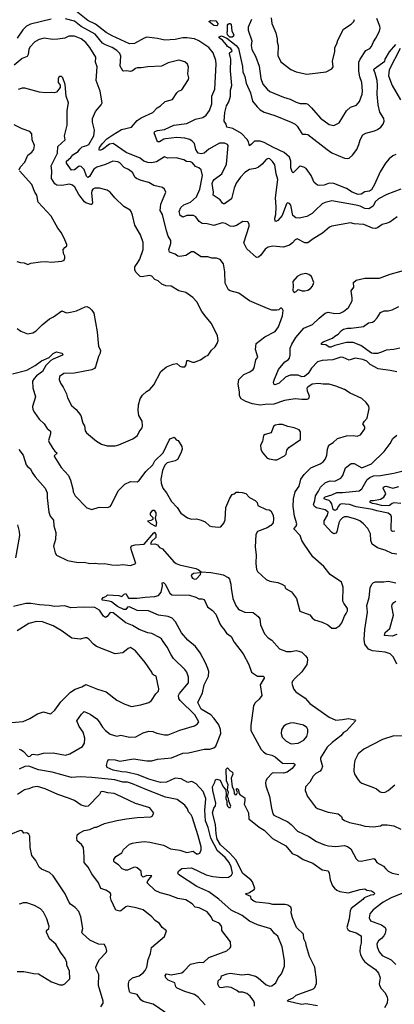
# Model space of a CAD drawing. Extents: x 1443846 to 1577407, y 839182 to 927291.
# Tile 188 of 256: x 1482740 to 1486609, y 885133 to 895283. Entities that reach past the tile are written whole.
import ezdxf

# ---------------------------------------------------------------- set-up
doc = ezdxf.new("R2010")
doc.units = 0

msp = doc.modelspace()

# ---------------------------------------------------------------- linework, layer by layer
at = {"layer": '0CON20XD'}
for points in [[(1486675, 893536), (1486531, 893479), (1486445, 893435), (1486411, 893405), (1486391, 893359), (1486347, 893333), (1486305, 893335), (1486255, 893360), (1486215, 893371), (1485965, 893414), (1485895, 893399), (1485865, 893385), (1485791, 893315), (1485762, 893285), (1485705, 893254), (1485625, 893238), (1485591, 893241), (1485561, 893265), (1485539, 893369), (1485525, 893388), (1485505, 893394), (1485495, 893383), (1485452, 893265), (1485405, 893211), (1485385, 893201), (1485377, 893207), (1485374, 893235), (1485385, 893275), (1485390, 893355), (1485383, 893445), (1485407, 893635), (1485390, 893695), (1485376, 893785), (1485352, 893822), (1485325, 893847), (1485305, 893851), (1485285, 893843), (1485244, 893795), (1485205, 893761), (1485175, 893748), (1485115, 893738), (1485065, 893708), (1485020, 893660), (1484976, 893596), (1484954, 893545), (1484929, 893435), (1484855, 893386), (1484845, 893384), (1484835, 893390), (1484811, 893425), (1484739, 893475), (1484741, 893505), (1484729, 893595), (1484735, 893615), (1484750, 893635), (1484828, 893695), (1484875, 893795), (1484893, 893985), (1484887, 893997), (1484855, 894009), (1484805, 894010), (1484695, 893949), (1484645, 893906), (1484615, 893900), (1484585, 893907), (1484575, 893916), (1484560, 893945), (1484544, 894005), (1484521, 894031), (1484497, 894047), (1484445, 894060), (1484363, 894067), (1484247, 894053), (1484230, 894050), (1484185, 894022), (1484164, 894024), (1484129, 894115), (1484135, 894129), (1484165, 894141), (1484235, 894152), (1484333, 894197), (1484467, 894213), (1484555, 894258), (1484631, 894275), (1484665, 894299), (1484699, 894345), (1484725, 894415), (1484726, 894495), (1484755, 894565), (1484770, 894825), (1484765, 894863), (1484740, 894940), (1484695, 894995), (1484590, 895065), (1484545, 895087), (1484466, 895096), (1484425, 895095), (1484345, 895078), (1484241, 895071), (1484165, 895088), (1484055, 895102), (1484025, 895093), (1483925, 895036), (1483875, 895033), (1483695, 895116), (1483632, 895152), (1483525, 895238), (1483445, 895275), (1483325, 895372)], [(1483065, 895288), (1482851, 895235), (1482811, 895215), (1482773, 895177), (1482715, 895091)], [(1484565, 893458), (1484601, 893535), (1484629, 893675), (1484614, 893735), (1484591, 893755), (1484555, 893768), (1484525, 893808), (1484505, 893818), (1484462, 893822), (1484435, 893838), (1484355, 893859), (1484266, 893856), (1484235, 893870), (1484153, 893817), (1484103, 893807), (1484065, 893809), (1484023, 893823), (1483985, 893854), (1483840, 893915), (1483705, 894006), (1483669, 894001), (1483595, 893945), (1483565, 893935), (1483560, 893945), (1483565, 893965), (1483595, 894006), (1483642, 894055), (1483704, 894096), (1483791, 894149), (1483894, 894175), (1483955, 894244), (1483995, 894271), (1484115, 894325), (1484160, 894375), (1484195, 894394), (1484242, 894438), (1484319, 894461), (1484362, 894528), (1484382, 894545), (1484415, 894558), (1484484, 894665), (1484486, 894685), (1484476, 894725), (1484484, 894794), (1484474, 894824), (1484445, 894848), (1484385, 894864), (1484273, 894837), (1484205, 894804), (1484065, 894798), (1483995, 894786), (1483954, 894786), (1483935, 894779), (1483905, 894756), (1483885, 894750), (1483845, 894757), (1483815, 894752), (1483807, 894757), (1483779, 894805), (1483785, 894907), (1483773, 894935), (1483745, 894966), (1483695, 894997), (1483625, 895022), (1483595, 895040), (1483521, 895135), (1483374, 895214), (1483305, 895266), (1483215, 895291)], [(1484775, 895219), (1484745, 895222), (1484694, 895265), (1484715, 895275), (1484765, 895270), (1484788, 895245), (1484784, 895226), (1484775, 895219)], [(1484911, 895101), (1484887, 895125), (1484882, 895155), (1484888, 895165), (1484887, 895225), (1484892, 895238), (1484905, 895244), (1484915, 895245), (1484925, 895235), (1484931, 895165), (1484951, 895125), (1484948, 895112), (1484935, 895102), (1484911, 895101)], [(1485133, 895285), (1485100, 895205), (1485100, 895175), (1485136, 895065), (1485130, 895015), (1485137, 894975), (1485174, 894905), (1485214, 894805), (1485231, 894675), (1485250, 894619), (1485295, 894565), (1485325, 894541), (1485464, 894484), (1485535, 894463), (1485595, 894431)], [(1485338, 895302), (1485343, 895245), (1485386, 895146), (1485400, 895085), (1485399, 895055), (1485411, 895015), (1485407, 894915), (1485438, 894848), (1485539, 894769), (1485594, 894744), (1485705, 894721), (1485905, 894746), (1485965, 894777), (1485976, 894795), (1485971, 894855), (1485993, 894955), (1485994, 894995), (1486016, 895035), (1486027, 895073), (1486084, 895185), (1486165, 895236), (1486190, 895265), (1486197, 895285)], [(1485595, 894431), (1485635, 894417), (1485697, 894417), (1485715, 894411), (1485755, 894375), (1485845, 894266), (1485935, 894203), (1485985, 894192), (1486040, 894220), (1486115, 894342), (1486155, 894381), (1486219, 894401), (1486249, 894441), (1486276, 894514), (1486279, 894545), (1486275, 894635), (1486252, 894695), (1486243, 894753), (1486244, 894845), (1486255, 894876), (1486314, 894965), (1486356, 894984), (1486375, 895005), (1486393, 895055), (1486419, 895091), (1486456, 895165), (1486463, 895195), (1486461, 895215), (1486427, 895295)], [(1482665, 891633), (1482815, 891671), (1482901, 891719), (1482965, 891765), (1483045, 891802), (1483085, 891843), (1483119, 891859), (1483175, 891846), (1483186, 891835), (1483182, 891825), (1483086, 891784), (1483062, 891768), (1483011, 891719), (1482975, 891655), (1482915, 891610), (1482891, 891585), (1482874, 891555), (1482876, 891486), (1482903, 891395), (1482872, 891295), (1482878, 891265), (1482892, 891235), (1482940, 891165), (1482994, 891115), (1483025, 891069), (1483060, 891040), (1483060, 891015), (1483039, 890945), (1483045, 890923), (1483082, 890862), (1483103, 890833), (1483126, 890815), (1483097, 890785), (1483100, 890775), (1483169, 890665), (1483245, 890583), (1483265, 890535), (1483288, 890448), (1483294, 890414), (1483314, 890375), (1483435, 890250), (1483485, 890234), (1483562, 890258), (1483646, 890254), (1483675, 890264), (1483685, 890277), (1483756, 890425), (1483825, 890494), (1483885, 890521), (1483955, 890519), (1483975, 890534), (1484044, 890625), (1484114, 890695), (1484137, 890735), (1484223, 890817), (1484283, 890947), (1484295, 890961), (1484335, 890978), (1484355, 890952), (1484376, 890946), (1484414, 890884), (1484419, 890855), (1484406, 890814), (1484371, 890749), (1484347, 890735), (1484265, 890715), (1484241, 890691), (1484216, 890635), (1484198, 890545), (1484200, 890505), (1484219, 890455), (1484255, 890406), (1484307, 890317), (1484366, 890255), (1484405, 890196), (1484475, 890146), (1484515, 890134), (1484565, 890136), (1484614, 890124), (1484655, 890107), (1484702, 890065), (1484725, 890057), (1484795, 890050), (1484816, 890054), (1484848, 890092), (1484862, 890128), (1484870, 890255), (1484910, 890350), (1484935, 890387), (1484956, 890394), (1484975, 890412), (1485005, 890413), (1485039, 890409), (1485075, 890397), (1485115, 890358), (1485172, 890325), (1485192, 890305), (1485200, 890275), (1485284, 890235), (1485315, 890230), (1485335, 890218), (1485359, 890175), (1485363, 890137), (1485358, 890095), (1485335, 890067), (1485296, 890044), (1485196, 890005), (1485179, 889975), (1485172, 889845), (1485182, 889765), (1485179, 889675), (1485187, 889615), (1485197, 889595), (1485285, 889512), (1485325, 889496), (1485405, 889480), (1485448, 889465), (1485477, 889445), (1485482, 889425), (1485492, 889415), (1485548, 889385), (1485598, 889315), (1485634, 889184), (1485735, 889146), (1485760, 889115), (1485785, 889096), (1485865, 889072), (1485924, 889044), (1485965, 889010), (1486005, 889010), (1486045, 889038), (1486066, 889065), (1486094, 889135), (1486112, 889162), (1486125, 889188), (1486126, 889214), (1486087, 889267), (1486078, 889288), (1486082, 889432), (1486064, 889484), (1485948, 889565), (1485881, 889645), (1485768, 889745), (1485678, 889875), (1485654, 889915), (1485636, 889965), (1485572, 890035), (1485595, 890062), (1485603, 890085), (1485579, 890165), (1485566, 890265), (1485568, 890345), (1485586, 890414), (1485626, 890475), (1485644, 890546), (1485677, 890593), (1485746, 890664), (1485842, 890705), (1485875, 890724), (1485899, 890755), (1485912, 890795), (1485918, 890855), (1485934, 890896), (1485979, 890925), (1486023, 890965), (1486115, 890992), (1486185, 890997), (1486225, 890991), (1486258, 891002), (1486304, 891065), (1486306, 891085), (1486284, 891116), (1486300, 891145), (1486329, 891175), (1486349, 891275), (1486345, 891300), (1486318, 891338), (1486275, 891376), (1486153, 891433), (1486095, 891472), (1486006, 891506), (1485936, 891524), (1485874, 891524), (1485825, 891532), (1485760, 891525), (1485715, 891495), (1485707, 891483), (1485708, 891455), (1485730, 891405), (1485724, 891375), (1485705, 891368), (1485655, 891366), (1485584, 891374), (1485475, 891356), (1485365, 891318), (1485275, 891316), (1485225, 891308), (1485145, 891321), (1485077, 891347), (1485026, 891375), (1485009, 891405), (1485011, 891445), (1484998, 891525), (1485005, 891572), (1485055, 891626), (1485116, 891654), (1485152, 891678), (1485161, 891695), (1485178, 891775), (1485200, 891805), (1485174, 891884), (1485184, 891945), (1485273, 892015), (1485380, 892070), (1485414, 892115), (1485455, 892230), (1485460, 892285), (1485455, 892300), (1485445, 892308), (1485435, 892310), (1485418, 892292), (1485395, 892288), (1485345, 892288), (1485300, 892305), (1485115, 892386), (1485004, 892464), (1484915, 892487), (1484895, 892499), (1484861, 892565), (1484859, 892685), (1484846, 892765), (1484810, 892810), (1484772, 892825), (1484725, 892826), (1484685, 892839), (1484615, 892837), (1484535, 892890), (1484515, 892888), (1484455, 892852), (1484395, 892842), (1484375, 892846), (1484347, 892865), (1484287, 892887), (1484281, 892915), (1484301, 892975), (1484301, 893005), (1484275, 893051), (1484256, 893105), (1484215, 893273), (1484192, 893315), (1484193, 893347), (1484199, 893381), (1484249, 893505), (1484236, 893536), (1484215, 893553), (1484125, 893572), (1484075, 893606), (1483994, 893625), (1483946, 893645), (1483934, 893655), (1483905, 893709), (1483865, 893740), (1483820, 893760), (1483776, 893806), (1483755, 893819), (1483702, 893825), (1483625, 893789), (1483537, 893763), (1483507, 893743), (1483461, 893665), (1483445, 893655), (1483429, 893669), (1483407, 893737), (1483375, 893770), (1483355, 893771), (1483305, 893734), (1483275, 893733), (1483224, 893805), (1483224, 893825), (1483268, 893862), (1483290, 893890), (1483344, 893925), (1483363, 893947), (1483385, 893973), (1483435, 893985), (1483453, 893997), (1483505, 894085), (1483512, 894145), (1483492, 894225), (1483493, 894265), (1483525, 894337), (1483581, 894405), (1483591, 894425), (1483572, 894545), (1483529, 894655), (1483539, 894795), (1483524, 894845), (1483526, 894895), (1483466, 894995), (1483425, 895047), (1483375, 895087), (1483305, 895113), (1483248, 895112), (1483205, 895091), (1483135, 895082), (1483079, 895079), (1482995, 895091), (1482941, 895079), (1482896, 895055), (1482845, 895000), (1482834, 894976), (1482829, 894925), (1482818, 894902), (1482765, 894884), (1482685, 894814)], [(1486625, 893894), (1486595, 893878), (1486555, 893849), (1486517, 893803), (1486463, 893715), (1486405, 893584), (1486372, 893528), (1486353, 893515), (1486305, 893507), (1486265, 893485), (1486235, 893480), (1486175, 893505), (1486115, 893542), (1485985, 893593), (1485935, 893597), (1485885, 893578), (1485835, 893572), (1485816, 893576), (1485782, 893605), (1485751, 893675), (1485697, 893747), (1485675, 893764), (1485635, 893772), (1485625, 893767), (1485565, 893704), (1485555, 893714), (1485539, 893755), (1485542, 893825), (1485525, 893865), (1485471, 893915), (1485361, 893965), (1485265, 894017), (1485225, 894031), (1485165, 894031), (1485135, 893998), (1485112, 893982), (1485102, 894025), (1485089, 894049), (1485031, 894111), (1484941, 894161), (1484879, 894175), (1484872, 894205), (1484851, 894235), (1484860, 894325), (1484876, 894395), (1484901, 894435), (1484919, 894495), (1484919, 894555), (1484932, 894605), (1484918, 894755), (1484922, 894875), (1484908, 894935), (1484910, 894945), (1484930, 894955), (1484933, 894965), (1484922, 894985), (1484885, 895005), (1484875, 895025), (1484835, 895071), (1484800, 895095), (1484802, 895105), (1484826, 895116), (1484881, 895091), (1484976, 895016), (1484999, 894985), (1485040, 894800), (1485045, 894745), (1485065, 894697), (1485079, 894629), (1485125, 894529), (1485144, 894444), (1485193, 894383), (1485225, 894352), (1485265, 894330), (1485375, 894296), (1485545, 894228), (1485585, 894206), (1485606, 894185), (1485655, 894108), (1485665, 894102), (1485695, 894104), (1485715, 894098), (1485915, 893945), (1485965, 893910), (1486094, 893855), (1486125, 893851), (1486142, 893855), (1486177, 893885), (1486223, 893945), (1486244, 893995), (1486255, 894045), (1486285, 894096), (1486316, 894114), (1486405, 894138), (1486435, 894152), (1486470, 894175), (1486494, 894205), (1486503, 894235), (1486501, 894265), (1486461, 894331), (1486441, 894405), (1486432, 894515), (1486435, 894605), (1486431, 894655), (1486412, 894732), (1486397, 894765), (1486402, 894775), (1486510, 894855), (1486516, 894875), (1486560, 894950), (1486625, 895026)], [(1486669, 894985), (1486557, 894765), (1486550, 894705), (1486585, 894605), (1486674, 894455)], [(1484325, 891733), (1484363, 891737), (1484395, 891711), (1484415, 891704), (1484445, 891703), (1484460, 891725), (1484465, 891768), (1484479, 891769), (1484525, 891751), (1484545, 891751), (1484608, 891775), (1484655, 891811), (1484688, 891825), (1484720, 891875), (1484760, 891910), (1484781, 891945), (1484789, 891975), (1484782, 892022), (1484722, 892152), (1484665, 892215), (1484623, 892275), (1484568, 892375), (1484528, 892418), (1484455, 892471), (1484385, 892489), (1484305, 892534), (1484248, 892538), (1484208, 892555), (1484171, 892591), (1484135, 892604), (1484105, 892640), (1484076, 892644), (1484005, 892632), (1483986, 892636), (1483941, 892681), (1483931, 892705), (1483930, 892735), (1483959, 892781), (1483980, 892815), (1484014, 892914), (1484017, 892985), (1483988, 893065), (1483931, 893165), (1483907, 893267), (1483893, 893305), (1483880, 893320), (1483817, 893357), (1483724, 893445), (1483674, 893504), (1483645, 893524), (1483565, 893546), (1483515, 893547), (1483496, 893535), (1483485, 893517), (1483483, 893495), (1483493, 893395), (1483485, 893379), (1483475, 893379), (1483425, 893395), (1483409, 893405), (1483352, 893482), (1483310, 893555), (1483285, 893578), (1483255, 893586), (1483175, 893573), (1483125, 893576), (1483105, 893589), (1483070, 893645), (1483073, 893723), (1483067, 893775), (1483132, 893905), (1483134, 893975), (1483209, 894045), (1483204, 894085), (1483231, 894195), (1483231, 894345), (1483243, 894427), (1483222, 894495), (1483211, 894615), (1483187, 894685), (1483173, 894697), (1483155, 894698), (1483145, 894690), (1483138, 894672), (1483138, 894635), (1483157, 894607), (1483157, 894583), (1483120, 894535), (1483095, 894528), (1483065, 894532), (1483005, 894528), (1482945, 894537), (1482795, 894577), (1482765, 894577), (1482725, 894564)], [(1482736, 893735), (1482749, 893765), (1482795, 893813), (1482824, 893886), (1482865, 893916), (1482887, 893945), (1482894, 893985), (1482871, 894045), (1482866, 894106), (1482845, 894131), (1482765, 894157), (1482685, 894198)], [(1482711, 892791), (1482748, 892778), (1482786, 892776), (1482825, 892760), (1482855, 892774), (1482955, 892786), (1483015, 892789), (1483065, 892784), (1483175, 892792), (1483200, 892805), (1483206, 892824), (1483207, 892845), (1483194, 892874), (1483188, 892915), (1483207, 892933), (1483227, 892953), (1483227, 892965), (1483208, 893015), (1483171, 893085), (1483134, 893135), (1483066, 893256), (1482932, 893402), (1482917, 893475), (1482898, 893505), (1482865, 893584), (1482739, 893725)], [(1486640, 893250), (1486561, 893195), (1486525, 893180), (1486485, 893172), (1486435, 893138), (1486415, 893131), (1486385, 893134), (1486295, 893171), (1486195, 893179), (1486155, 893189), (1485962, 893155), (1485940, 893145), (1485869, 893081), (1485772, 893025), (1485715, 892982), (1485685, 892984), (1485605, 893022), (1485585, 893012), (1485559, 892981), (1485525, 892957), (1485465, 892939), (1485355, 892949), (1485305, 892937), (1485275, 892916), (1485231, 892855), (1485205, 892834), (1485185, 892831), (1485085, 892919), (1485054, 892984), (1485109, 893155), (1485110, 893175), (1485095, 893199), (1485045, 893201), (1484978, 893162), (1484945, 893151), (1484915, 893154), (1484865, 893181), (1484832, 893188), (1484745, 893161), (1484675, 893179), (1484625, 893183), (1484595, 893203), (1484560, 893250), (1484535, 893264), (1484465, 893263), (1484425, 893248), (1484397, 893265), (1484387, 893305), (1484404, 893345), (1484436, 893374), (1484505, 893401), (1484565, 893458)], [(1486635, 891652), (1486565, 891668), (1486443, 891683), (1486358, 891728), (1486325, 891761), (1486285, 891780), (1486205, 891793), (1486142, 891772), (1486081, 891799), (1486055, 891803), (1485975, 891776), (1485865, 891770), (1485815, 891757), (1485755, 891691), (1485721, 891635), (1485683, 891605), (1485655, 891601), (1485615, 891619), (1485535, 891618), (1485485, 891597), (1485420, 891535), (1485385, 891521), (1485375, 891519), (1485366, 891526), (1485363, 891545), (1485372, 891578), (1485414, 891675), (1485479, 891755), (1485514, 891776), (1485527, 891793), (1485535, 891825), (1485534, 891896), (1485552, 891938), (1485593, 892005), (1485675, 892104), (1485765, 892142), (1485834, 892206), (1485895, 892259), (1485925, 892266), (1485995, 892253), (1486051, 892259), (1486085, 892276), (1486137, 892315), (1486173, 892385), (1486174, 892416), (1486162, 892488), (1486191, 892525), (1486189, 892575), (1486215, 892597), (1486305, 892618), (1486455, 892619), (1486565, 892661), (1486865, 892741)], [(1485575, 892472), (1485595, 892480), (1485615, 892500), (1485657, 892487), (1485685, 892487), (1485715, 892494), (1485745, 892510), (1485763, 892535), (1485777, 892575), (1485753, 892635), (1485726, 892656), (1485694, 892666), (1485645, 892656), (1485605, 892637), (1485561, 892585), (1485566, 892535), (1485560, 892495), (1485563, 892483), (1485575, 892472)], [(1482715, 892099), (1482753, 892073), (1482820, 892045), (1482875, 892056), (1482910, 892075), (1482972, 892138), (1483050, 892200), (1483090, 892220), (1483175, 892282), (1483225, 892261), (1483265, 892266), (1483327, 892283), (1483415, 892324), (1483435, 892326), (1483463, 892313), (1483487, 892287), (1483506, 892256), (1483539, 892065), (1483556, 891915), (1483576, 891875), (1483572, 891845), (1483555, 891812), (1483523, 891705), (1483512, 891688), (1483487, 891673), (1483305, 891638), (1483195, 891634), (1483152, 891605), (1483148, 891575), (1483161, 891535), (1483191, 891495), (1483224, 891425), (1483234, 891385), (1483276, 891306), (1483325, 891264), (1483371, 891201), (1483394, 891125), (1483411, 891095), (1483416, 891046), (1483432, 891025), (1483535, 890938), (1483585, 890907), (1483645, 890891), (1483725, 890891), (1483765, 890899), (1483908, 890962), (1483957, 890995), (1483974, 891035), (1484006, 891074), (1484010, 891095), (1484004, 891144), (1483972, 891202), (1483963, 891255), (1483968, 891312), (1483986, 891374), (1484009, 891411), (1484051, 891449), (1484085, 891469), (1484125, 891520), (1484197, 891655), (1484256, 891704), (1484325, 891733)], [(1486665, 891895), (1486605, 891882), (1486525, 891875), (1486475, 891855), (1486435, 891842), (1486395, 891840), (1486375, 891844), (1486262, 891925), (1486185, 891954), (1486115, 891955), (1485996, 891924), (1485955, 891906), (1485935, 891908), (1485902, 891932), (1485860, 891935), (1485854, 891945), (1485875, 891962), (1485972, 891998), (1485995, 892020), (1486030, 892040), (1486065, 892079), (1486085, 892093), (1486124, 892104), (1486165, 892102), (1486289, 892121), (1486344, 892156), (1486385, 892166), (1486405, 892178), (1486432, 892208), (1486465, 892263), (1486505, 892281), (1486545, 892281), (1486588, 892292), (1486657, 892325)], [(1485375, 890744), (1485395, 890747), (1485475, 890786), (1485492, 890805), (1485499, 890845), (1485518, 890872), (1485641, 890955), (1485639, 891035), (1485625, 891053), (1485575, 891074), (1485509, 891089), (1485455, 891109), (1485415, 891111), (1485378, 891102), (1485361, 891089), (1485336, 891024), (1485275, 891006), (1485258, 890995), (1485247, 890935), (1485226, 890895), (1485231, 890855), (1485244, 890825), (1485295, 890764), (1485315, 890754), (1485375, 890744)], [(1486635, 889773), (1486585, 889780), (1486515, 889814), (1486475, 889826), (1486435, 889839), (1486379, 889875), (1486367, 889915), (1486364, 889984), (1486335, 890038), (1486292, 890085), (1486252, 890115), (1486212, 890135), (1486125, 890159), (1486095, 890157), (1486075, 890148), (1486050, 890125), (1486035, 890096), (1486016, 890004), (1486005, 889989), (1485985, 889982), (1485965, 889996), (1485885, 890083), (1485886, 890115), (1485918, 890175), (1485925, 890205), (1485895, 890229), (1485805, 890252), (1485784, 890265), (1485775, 890285), (1485788, 890325), (1485794, 890375), (1485827, 890423), (1485847, 890465), (1485897, 890513), (1485945, 890528), (1485995, 890527), (1486055, 890555), (1486079, 890585), (1486106, 890664), (1486165, 890709), (1486195, 890709), (1486275, 890663), (1486375, 890705), (1486505, 890831), (1486566, 890914), (1486594, 890966), (1486635, 890999)], [(1482731, 890851), (1482776, 890795), (1482808, 890695), (1482821, 890675), (1482853, 890653), (1482871, 890615), (1482901, 890571), (1483005, 890455), (1483025, 890405), (1483025, 890355), (1483041, 890205), (1483055, 890165), (1483089, 890125), (1483094, 890065), (1483115, 889995), (1483110, 889925), (1483088, 889855), (1483106, 889785), (1483122, 889762), (1483235, 889707), (1483346, 889686), (1483405, 889692), (1483465, 889678), (1483525, 889681), (1483565, 889673), (1483615, 889676), (1483692, 889662), (1483755, 889658), (1483805, 889665), (1483885, 889657), (1483940, 889675), (1483895, 889810), (1483888, 889842), (1483895, 889858), (1483932, 889868), (1484025, 889876), (1484125, 889993), (1484135, 889998), (1484147, 889977), (1484146, 889944), (1484103, 889905), (1484091, 889881), (1484097, 889877), (1484135, 889880), (1484165, 889870), (1484185, 889841), (1484215, 889827), (1484331, 889695), (1484355, 889676), (1484392, 889662), (1484559, 889625), (1484584, 889614), (1484615, 889590), (1484715, 889584), (1484795, 889571), (1484840, 889560), (1484893, 889533), (1484906, 889515), (1484922, 889465), (1484923, 889423), (1484942, 889315), (1484974, 889245), (1484995, 889210), (1485009, 889199), (1485065, 889174), (1485151, 889171), (1485202, 889132), (1485221, 889105), (1485228, 889045), (1485270, 888950), (1485305, 888910), (1485343, 888885), (1485425, 888796), (1485495, 888768), (1485545, 888769), (1485595, 888780), (1485624, 888774), (1485655, 888761), (1485691, 888725), (1485709, 888705), (1485713, 888685), (1485706, 888636), (1485655, 888559), (1485584, 888496), (1485558, 888465), (1485552, 888442), (1485569, 888385), (1485591, 888355), (1485688, 888288), (1485735, 888233), (1485935, 888093), (1486005, 888062), (1486075, 888069), (1486135, 888079), (1486200, 888065), (1486208, 888055), (1486115, 887953), (1486085, 887936), (1486055, 887901), (1485967, 887833), (1485915, 887785), (1485846, 887675), (1485846, 887655), (1485866, 887585), (1485857, 887555), (1485842, 887535), (1485799, 887511), (1485771, 887485), (1485735, 887423), (1485693, 887375), (1485687, 887335), (1485711, 887275), (1485795, 887166), (1485815, 887150), (1485925, 887112), (1486030, 887095), (1486065, 887070), (1486072, 887045), (1486095, 887028), (1486145, 887007), (1486259, 886981), (1486305, 886968), (1486395, 886961), (1486465, 886974), (1486485, 886983), (1486535, 886984), (1486605, 886974), (1486675, 886938)], [(1486615, 890011), (1486595, 890005), (1486580, 890015), (1486575, 890035), (1486579, 890159), (1486572, 890175), (1486544, 890195), (1486428, 890218), (1486385, 890234), (1486215, 890260), (1486145, 890284), (1486100, 890290), (1486065, 890291), (1486045, 890284), (1486028, 890265), (1486015, 890235), (1485995, 890224), (1485979, 890235), (1485963, 890293), (1485951, 890311), (1485935, 890325), (1485903, 890335), (1485886, 890345), (1485885, 890355), (1485895, 890364), (1485965, 890385), (1486015, 890410), (1486075, 890408), (1486246, 890425), (1486274, 890446), (1486329, 890541), (1486355, 890564), (1486395, 890580), (1486465, 890584), (1486605, 890607), (1486699, 890631)], [(1486675, 890294), (1486605, 890301), (1486585, 890295), (1486560, 890275), (1486545, 890270), (1486475, 890275), (1486425, 890290), (1486385, 890295), (1486363, 890305), (1486356, 890315), (1486365, 890325), (1486395, 890325), (1486465, 890339), (1486501, 890359), (1486521, 890395), (1486495, 890452), (1486498, 890465), (1486508, 890472), (1486525, 890475), (1486595, 890455), (1486655, 890472)], [(1484145, 890058), (1484094, 890084), (1484060, 890115), (1484097, 890123), (1484120, 890135), (1484118, 890148), (1484090, 890175), (1484092, 890195), (1484115, 890227), (1484128, 890225), (1484145, 890200), (1484148, 890175), (1484140, 890145), (1484154, 890095), (1484145, 890058)], [(1482700, 889735), (1482743, 889965), (1482740, 890005), (1482720, 890075)], [(1484545, 889516), (1484565, 889520), (1484607, 889565), (1484610, 889575), (1484602, 889582), (1484535, 889572), (1484513, 889555), (1484511, 889545), (1484524, 889524), (1484545, 889516)], [(1485165, 885114), (1485166, 885145), (1485158, 885165), (1485119, 885215), (1485085, 885243), (1485046, 885256), (1485005, 885256), (1484984, 885275), (1484925, 885306), (1484875, 885312), (1484825, 885301), (1484808, 885305), (1484797, 885315), (1484786, 885345), (1484795, 885382), (1484818, 885395), (1484825, 885425), (1484882, 885448), (1484915, 885452), (1485035, 885438), (1485095, 885442), (1485175, 885421), (1485203, 885405), (1485285, 885332), (1485325, 885319), (1485345, 885324), (1485386, 885355), (1485411, 885405), (1485444, 885445), (1485474, 885525), (1485476, 885585), (1485451, 885725), (1485406, 885835), (1485371, 885861), (1485335, 885910), (1485195, 885952), (1485115, 885989), (1485039, 886049), (1484924, 886104), (1484798, 886218), (1484695, 886291), (1484568, 886348), (1484380, 886470), (1484374, 886485), (1484380, 886505), (1484415, 886531), (1484515, 886539), (1484665, 886468), (1484735, 886450), (1484835, 886439), (1484896, 886444), (1484927, 886465), (1484938, 886485), (1484925, 886551), (1484905, 886594), (1484861, 886645), (1484784, 886714), (1484713, 886845), (1484687, 886955), (1484660, 887025), (1484651, 887135), (1484660, 887210), (1484663, 887255), (1484635, 887328), (1484564, 887405), (1484525, 887426), (1484512, 887428), (1484478, 887418), (1484408, 887458), (1484345, 887465), (1484255, 887422), (1484195, 887420), (1484075, 887454), (1483965, 887499), (1483845, 887527), (1483795, 887529), (1483705, 887545), (1483643, 887575), (1483637, 887593), (1483647, 887635), (1483655, 887652), (1483664, 887656), (1483725, 887652), (1483775, 887639), (1483915, 887663), (1484053, 887643), (1484105, 887644), (1484165, 887660), (1484307, 887673), (1484425, 887720), (1484485, 887724), (1484645, 887761), (1484705, 887761), (1484745, 887776), (1484765, 887794), (1484817, 887925), (1484814, 887965), (1484796, 888015), (1484750, 888080), (1484715, 888118), (1484615, 888175), (1484579, 888245), (1484627, 888345), (1484645, 888426), (1484689, 888515), (1484692, 888562), (1484683, 888593), (1484663, 888645), (1484603, 888755), (1484555, 888820), (1484478, 888888), (1484411, 888961), (1484351, 889075), (1484315, 889114), (1484275, 889132), (1484175, 889144), (1484070, 889190), (1483955, 889191), (1483875, 889229), (1483854, 889226), (1483835, 889204), (1483815, 889202), (1483752, 889235), (1483690, 889280), (1483665, 889290), (1483595, 889298), (1483590, 889305), (1483603, 889327), (1483630, 889335), (1483648, 889352), (1483764, 889346), (1483795, 889338), (1483819, 889361), (1483835, 889368), (1483865, 889318), (1483955, 889319), (1484035, 889331), (1484135, 889335), (1484175, 889347), (1484200, 889380), (1484214, 889445), (1484213, 889477), (1484225, 889481), (1484243, 889465), (1484290, 889370), (1484312, 889352), (1484495, 889351), (1484560, 889330), (1484592, 889312), (1484622, 889312), (1484644, 889305), (1484681, 889231), (1484732, 889192), (1484765, 889156), (1484806, 889056), (1484825, 889026), (1484850, 889000), (1484875, 888959), (1484923, 888923), (1484956, 888865), (1485049, 888745), (1485106, 888635), (1485135, 888558), (1485196, 888516), (1485256, 888516), (1485266, 888506), (1485266, 888495), (1485222, 888425), (1485240, 888315), (1485215, 888279), (1485171, 888239), (1485155, 888208), (1485128, 888005), (1485128, 887955), (1485235, 887758), (1485259, 887735), (1485286, 887716), (1485345, 887701), (1485378, 887685), (1485455, 887619), (1485505, 887614), (1485567, 887617), (1485584, 887605), (1485555, 887562), (1485504, 887525), (1485465, 887516), (1485365, 887520), (1485346, 887514), (1485295, 887460), (1485282, 887435), (1485278, 887415), (1485281, 887385), (1485321, 887275), (1485342, 887155), (1485356, 887095), (1485365, 887082), (1485508, 887015), (1485545, 886986), (1485608, 886918), (1485725, 886863), (1485805, 886812), (1485888, 886775), (1485930, 886765), (1486005, 886760), (1486095, 886768), (1486125, 886761), (1486159, 886735), (1486215, 886633), (1486235, 886610), (1486265, 886608), (1486397, 886637), (1486409, 886629), (1486428, 886595), (1486496, 886556), (1486520, 886530), (1486547, 886505), (1486585, 886483), (1486655, 886471)], [(1486635, 888639), (1486600, 888710), (1486565, 888746), (1486515, 888764), (1486385, 888776), (1486343, 888793), (1486303, 888845), (1486297, 888893), (1486303, 888995), (1486331, 889175), (1486326, 889244), (1486348, 889325), (1486358, 889425), (1486378, 889465), (1486395, 889481), (1486415, 889486), (1486499, 889489), (1486544, 889494), (1486625, 889478)], [(1482735, 887762), (1482755, 887755), (1482780, 887740), (1482825, 887689), (1482835, 887686), (1482849, 887691), (1482865, 887708), (1482879, 887711), (1482925, 887706), (1482985, 887721), (1483085, 887726), (1483215, 887702), (1483258, 887715), (1483389, 887791), (1483411, 887825), (1483412, 887875), (1483395, 887938), (1483356, 887995), (1483331, 888055), (1483378, 888125), (1483405, 888150), (1483469, 888125), (1483538, 888075), (1483562, 888045), (1483595, 887989), (1483626, 887955), (1483675, 887918), (1483745, 887898), (1483785, 887908), (1483875, 887886), (1483939, 887891), (1484015, 887930), (1484075, 887948), (1484114, 887944), (1484155, 887928), (1484235, 887909), (1484275, 887911), (1484395, 887959), (1484545, 888004), (1484575, 888024), (1484589, 888045), (1484548, 888115), (1484398, 888265), (1484385, 888285), (1484382, 888315), (1484391, 888335), (1484484, 888445), (1484484, 888505), (1484468, 888555), (1484446, 888585), (1484329, 888699), (1484305, 888734), (1484265, 888815), (1484221, 888871), (1484205, 888900), (1484183, 888915), (1484104, 888954), (1484065, 888961), (1483975, 888995), (1483905, 889039), (1483835, 889066), (1483705, 889169), (1483675, 889172), (1483645, 889129), (1483625, 889119), (1483606, 889135), (1483564, 889195), (1483515, 889223), (1483395, 889228), (1483268, 889218), (1483205, 889241), (1483105, 889232), (1483045, 889244), (1482945, 889249), (1482855, 889265), (1482805, 889263), (1482675, 889235)], [(1486635, 888944), (1486585, 888929), (1486506, 888936), (1486515, 888965), (1486563, 889007), (1486600, 889145), (1486582, 889235), (1486587, 889255), (1486604, 889275), (1486625, 889289)], [(1482655, 888036), (1482775, 888049), (1482845, 888078), (1482925, 888127), (1482985, 888147), (1483055, 888128), (1483065, 888130), (1483105, 888164), (1483165, 888249), (1483265, 888351), (1483315, 888382), (1483382, 888405), (1483425, 888429), (1483545, 888382), (1483635, 888354), (1483745, 888269), (1483825, 888228), (1483895, 888204), (1483991, 888221), (1484075, 888244), (1484103, 888265), (1484148, 888332), (1484175, 888360), (1484179, 888385), (1484149, 888515), (1484125, 888524), (1484113, 888535), (1484105, 888558), (1484036, 888656), (1483935, 888776), (1483885, 888810), (1483859, 888801), (1483805, 888757), (1483725, 888747), (1483535, 888822), (1483503, 888845), (1483455, 888898), (1483435, 888909), (1483415, 888910), (1483365, 888896), (1483278, 888908), (1483170, 888985), (1483085, 889035), (1482975, 889076), (1482915, 889079), (1482835, 889058), (1482715, 888981)], [(1485545, 887818), (1485615, 887824), (1485674, 887855), (1485706, 887895), (1485717, 887935), (1485716, 887966), (1485706, 887986), (1485670, 888010), (1485565, 888034), (1485535, 888032), (1485492, 888018), (1485466, 887995), (1485445, 887962), (1485440, 887925), (1485452, 887885), (1485492, 887845), (1485545, 887818)], [(1486764, 887896), (1486605, 887901), (1486486, 887864), (1486295, 887762), (1486236, 887715), (1486202, 887645), (1486193, 887605), (1486192, 887535), (1486199, 887505), (1486236, 887446), (1486253, 887425), (1486273, 887413), (1486395, 887369), (1486425, 887353), (1486462, 887322), (1486485, 887316), (1486515, 887320), (1486544, 887336), (1486615, 887394)], [(1484655, 885128), (1484583, 885205), (1484545, 885232), (1484445, 885265), (1484365, 885300), (1484353, 885313), (1484341, 885355), (1484275, 885383), (1484251, 885405), (1484242, 885428), (1484255, 885446), (1484305, 885438), (1484415, 885458), (1484437, 885473), (1484504, 885546), (1484595, 885568), (1484638, 885565), (1484693, 885615), (1484878, 885685), (1484913, 885715), (1484920, 885725), (1484916, 885775), (1484828, 885895), (1484829, 885925), (1484820, 885945), (1484800, 885970), (1484736, 885996), (1484716, 886035), (1484677, 886087), (1484595, 886128), (1484554, 886135), (1484520, 886170), (1484455, 886210), (1484373, 886223), (1484285, 886258), (1484190, 886280), (1484139, 886305), (1484058, 886385), (1484063, 886407), (1484105, 886458), (1484055, 886459), (1484015, 886444), (1484000, 886460), (1483994, 886505), (1483955, 886538), (1483935, 886545), (1483915, 886542), (1483855, 886516), (1483834, 886516), (1483799, 886529), (1483760, 886570), (1483722, 886595), (1483714, 886605), (1483714, 886625), (1483732, 886655), (1483794, 886695), (1483813, 886727), (1483875, 886783), (1483905, 886795), (1483945, 886800), (1484025, 886811), (1484085, 886805), (1484225, 886773), (1484298, 886735), (1484393, 886723), (1484465, 886699), (1484531, 886711), (1484565, 886684), (1484585, 886684), (1484599, 886691), (1484616, 886725), (1484614, 886755), (1484585, 886870), (1484521, 887065), (1484512, 887085), (1484485, 887115), (1484475, 887149), (1484445, 887184), (1484365, 887243), (1484247, 887267), (1484035, 887349), (1483905, 887407), (1483855, 887422), (1483805, 887422), (1483723, 887447), (1483485, 887470), (1483365, 887479), (1483275, 887472), (1483075, 887525), (1482935, 887548), (1482835, 887586), (1482795, 887583), (1482735, 887555)], [(1485815, 885118), (1485695, 885136), (1485655, 885132), (1485502, 885165), (1485515, 885180), (1485565, 885199), (1485595, 885227), (1485775, 885291), (1485788, 885305), (1485804, 885346), (1485806, 885385), (1485789, 885515), (1485734, 885625), (1485701, 885729), (1485694, 885765), (1485676, 885806), (1485671, 885855), (1485599, 885925), (1485556, 886025), (1485544, 886075), (1485548, 886115), (1485539, 886135), (1485510, 886155), (1485482, 886162), (1485355, 886161), (1485315, 886171), (1485182, 886185), (1485157, 886195), (1485132, 886215), (1485128, 886245), (1485080, 886265), (1485077, 886275), (1485107, 886283), (1485162, 886315), (1485168, 886325), (1485144, 886394), (1485128, 886415), (1485045, 886482), (1484973, 886623), (1484910, 886690), (1484814, 886775), (1484781, 886835), (1484771, 886889), (1484761, 886985), (1484733, 887105), (1484745, 887154), (1484761, 887179), (1484767, 887205), (1484734, 887336), (1484733, 887375), (1484757, 887423), (1484758, 887435), (1484764, 887446), (1484777, 887453), (1484812, 887442), (1484843, 887375), (1484866, 887346), (1484874, 887305), (1484869, 887255), (1484879, 887225), (1484878, 887195), (1484885, 887174), (1484901, 887161), (1484915, 887161), (1484921, 887175), (1484901, 887225), (1484898, 887255), (1484886, 887275), (1484897, 887315), (1484885, 887345), (1484892, 887395), (1484877, 887437), (1484871, 887555), (1484885, 887570), (1484915, 887538), (1484939, 887525), (1484943, 887505), (1484923, 887465), (1484934, 887375), (1484952, 887342), (1484956, 887305), (1484965, 887291), (1484978, 887295), (1484988, 887315), (1484978, 887345), (1484980, 887355), (1484985, 887358), (1485000, 887345), (1485003, 887313), (1485014, 887294), (1485065, 887260), (1485066, 887235), (1485057, 887195), (1485102, 887105), (1485107, 887045), (1485215, 886959), (1485266, 886926), (1485351, 886841), (1485487, 886765), (1485555, 886688), (1485612, 886662), (1485666, 886625), (1485767, 886587), (1485865, 886519), (1485925, 886509), (1485935, 886485), (1485947, 886415), (1485971, 886355), (1485990, 886330), (1486015, 886309), (1486045, 886295), (1486131, 886281), (1486255, 886317), (1486305, 886322), (1486325, 886310), (1486373, 886303), (1486395, 886290), (1486406, 886275), (1486395, 886260), (1486365, 886259), (1486299, 886231), (1486285, 886214), (1486165, 886120), (1486153, 886095), (1486142, 886015), (1486120, 885925), (1486128, 885905), (1486145, 885891), (1486215, 885869), (1486267, 885837), (1486265, 885765), (1486255, 885725), (1486252, 885675), (1486259, 885645), (1486280, 885600), (1486300, 885575), (1486335, 885545), (1486415, 885491), (1486447, 885455), (1486463, 885405), (1486451, 885345), (1486455, 885325), (1486473, 885295), (1486515, 885251), (1486535, 885206), (1486540, 885185), (1486536, 885145), (1486506, 885095)], [(1484305, 885006), (1484118, 885135), (1484015, 885160), (1483990, 885180), (1483954, 885235), (1483881, 885251), (1483873, 885263), (1483865, 885315), (1483863, 885347), (1483870, 885375), (1483906, 885404), (1483973, 885425), (1484015, 885458), (1484035, 885482), (1484054, 885515), (1484068, 885595), (1484090, 885655), (1484102, 885718), (1484235, 885833), (1484255, 885890), (1484213, 885925), (1484183, 885965), (1484138, 885998), (1484106, 886036), (1484015, 886106), (1483945, 886128), (1483855, 886143), (1483835, 886136), (1483785, 886096), (1483775, 886093), (1483734, 886104), (1483686, 886205), (1483677, 886235), (1483680, 886265), (1483675, 886280), (1483630, 886310), (1483577, 886325), (1483555, 886386), (1483485, 886476), (1483447, 886547), (1483406, 886595), (1483408, 886652), (1483399, 886749), (1483380, 886780), (1483335, 886818), (1483330, 886845), (1483335, 886878), (1483355, 886897), (1483405, 886924), (1483465, 886936), (1483515, 886960), (1483535, 886960), (1483615, 886996), (1483745, 887029), (1483845, 887046), (1483955, 887059), (1484096, 887064), (1484109, 887071), (1484126, 887104), (1484085, 887159), (1483935, 887204), (1483739, 887295), (1483715, 887305), (1483651, 887311), (1483600, 887325), (1483578, 887322), (1483563, 887295), (1483447, 887175), (1483425, 887170), (1483377, 887187), (1483305, 887232), (1483245, 887259), (1483135, 887296), (1483005, 887353), (1482925, 887377), (1482875, 887370), (1482835, 887353), (1482791, 887345), (1482717, 887295)], [(1483577, 885105), (1483601, 885145), (1483604, 885165), (1483556, 885325), (1483559, 885439), (1483531, 885495), (1483528, 885515), (1483546, 885564), (1483564, 885596), (1483634, 885665), (1483640, 885685), (1483635, 885712), (1483615, 885748), (1483555, 885752), (1483465, 885794), (1483384, 885865), (1483381, 885875), (1483393, 885915), (1483371, 886035), (1483352, 886088), (1483315, 886131), (1483266, 886166), (1483253, 886183), (1483210, 886270), (1483087, 886457), (1483050, 886490), (1482965, 886526), (1482941, 886545), (1482906, 886616), (1482866, 886665), (1482848, 886748), (1482846, 886865), (1482836, 886886), (1482815, 886900), (1482785, 886897), (1482765, 886920), (1482745, 886924), (1482645, 886882)], [(1486807, 886323), (1486575, 886229), (1486495, 886187), (1486392, 886105), (1486355, 886065), (1486348, 886025), (1486364, 885994), (1486475, 885951), (1486516, 885925), (1486520, 885905), (1486516, 885864), (1486502, 885838), (1486475, 885811), (1486445, 885786), (1486428, 885755), (1486432, 885725), (1486454, 885674), (1486485, 885636), (1486575, 885590), (1486623, 885543)], [(1482715, 885471), (1482785, 885472), (1482885, 885449), (1482935, 885448), (1483068, 885365), (1483154, 885334), (1483185, 885332), (1483208, 885342), (1483260, 885395), (1483254, 885475), (1483228, 885535), (1483226, 885565), (1483210, 885605), (1483161, 885671), (1483115, 885752), (1483048, 885808), (1483018, 885875), (1483018, 885892), (1483040, 885915), (1483045, 885935), (1483022, 886015), (1482985, 886081), (1482955, 886118), (1482892, 886152), (1482815, 886179), (1482775, 886180), (1482750, 886170), (1482735, 886164)]]:
    msp.add_lwpolyline(points, dxfattribs=at)

doc.saveas('drawing.dxf')
